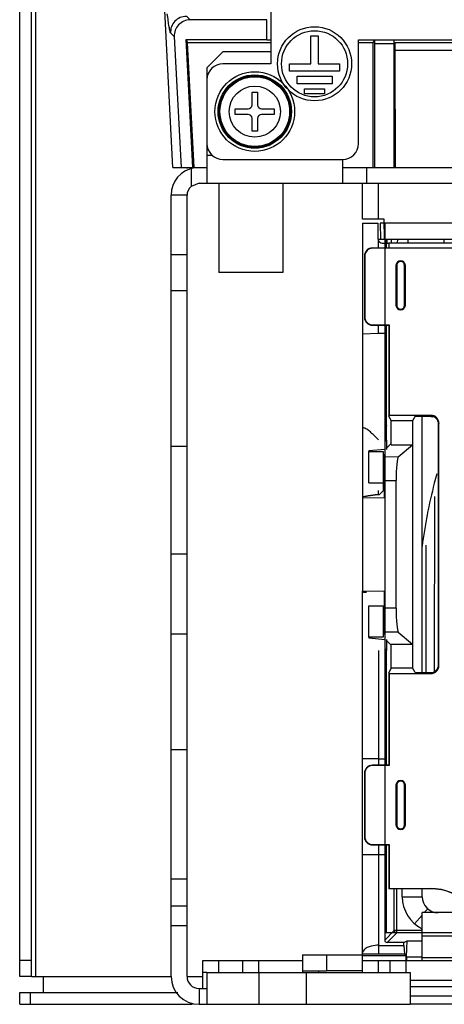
# Model space of a CAD drawing. Header units: millimetres. Extents: x 0 to 3364, y 0 to 2378.
# Tile 1 of 34: x 1405 to 1458, y 389 to 512. Entities that reach past the tile are written whole.
import ezdxf

# ---------------------------------------------------------------- set-up
doc = ezdxf.new("R2010")
doc.units = ezdxf.units.MM
doc.header["$LTSCALE"] = 185.02
doc.layers.add('00_COMPONENTS', color=7, linetype='CONTINUOUS')

msp = doc.modelspace()

# ---------------------------------------------------------------- linework, layer by layer
at = {"layer": '00_COMPONENTS', "color": 7, "linetype": 'CONTINUOUS'}
for p, q in [((1423.81, 493.86), (1417.14, 621.15)), ((1436.08, 604.86), (1436.08, 506.86)), ((1404.58, 392.36), (1404.58, 602.34)), ((1435.58, 512.36), (1425.97, 512.36)), ((1435.58, 509.91), (1435.58, 512.36)), ((1423.98, 510.26), (1424.83, 493.86)), ((1441.12, 506.86), (1441.12, 510.38)), ((1441.12, 510.38), (1442.05, 510.38)), ((1442.05, 510.38), (1442.05, 506.86)), ((1426.3, 493.86), (1425.45, 509.91)), ((1425.45, 509.91), (1425.62, 509.47)), ((1425.45, 509.91), (1435.58, 509.91)), ((1426.46, 493.86), (1425.62, 509.47)), ((1436.08, 509.47), (1425.62, 509.47)), ((1435.58, 509.86), (1436.08, 509.86)), ((1447.08, 496.86), (1447.08, 509.86)), ((1447.08, 509.86), (1634.08, 509.86)), ((1448.95, 509.47), (1447.08, 509.47)), ((1448.94, 493.86), (1448.95, 509.47)), ((1448.95, 509.47), (1449.08, 509.86)), ((1449.08, 509.86), (1449.08, 509.36)), ((1449.1, 509.36), (1449.1, 493.86)), ((1451.56, 509.36), (1449.1, 509.36)), ((1451.56, 493.86), (1451.56, 509.36)), ((1451.58, 509.36), (1451.58, 509.86)), ((1430.08, 508.36), (1428.08, 506.36)), ((1436.08, 508.36), (1430.08, 508.36)), ((1451.72, 493.86), (1451.71, 508.57)), ((1436.08, 506.86), (1430.08, 506.86)), ((1438.44, 505.93), (1438.44, 506.86)), ((1438.44, 506.86), (1441.12, 506.86)), ((1442.05, 506.86), (1444.72, 506.86)), ((1444.72, 506.86), (1444.72, 505.93)), ((1428.08, 506.36), (1428.08, 491.86)), ((1444.72, 505.93), (1438.44, 505.93)), ((1439.38, 504.36), (1439.38, 505.3)), ((1439.38, 505.3), (1443.78, 505.3)), ((1443.78, 505.3), (1443.78, 504.36)), ((1443.78, 504.36), (1439.38, 504.36)), ((1433.73, 501.71), (1433.73, 503.31)), ((1433.73, 503.31), (1434.43, 503.31)), ((1434.43, 503.31), (1434.43, 501.71)), ((1440.32, 503.1), (1440.32, 503.73)), ((1440.32, 503.73), (1442.84, 503.73)), ((1442.84, 503.1), (1440.32, 503.1)), ((1442.84, 503.73), (1442.84, 503.1)), ((1431.63, 500.51), (1431.63, 501.21)), ((1431.63, 501.21), (1433.23, 501.21)), ((1433.23, 500.51), (1431.63, 500.51)), ((1434.93, 501.21), (1436.53, 501.21)), ((1436.53, 500.51), (1434.93, 500.51)), ((1436.53, 501.21), (1436.53, 500.51)), ((1433.73, 498.41), (1433.73, 500.01)), ((1434.43, 500.01), (1434.43, 498.41)), ((1434.43, 498.41), (1433.73, 498.41)), ((1430.08, 494.86), (1445.08, 494.86)), ((1445.08, 494.86), (1445.08, 491.86)), ((1423.81, 493.86), (1428.08, 493.86)), ((1425.58, 493.72), (1425.58, 493.86)), ((1445.08, 493.86), (1617.76, 493.86)), ((1427.08, 491.86), (1426.08, 491.48)), ((1427.08, 491.86), (1613.19, 491.86)), ((1447.58, 487.36), (1447.58, 491.86)), ((1425.58, 392.36), (1425.58, 490.36)), ((1450.33, 487.36), (1447.58, 487.36)), ((1447.58, 486.86), (1447.58, 452.48)), ((1447.58, 486.86), (1449.54, 486.86)), ((1449.57, 484.85), (1449.54, 486.86)), ((1450.33, 486.86), (1449.82, 486.86)), ((1450.37, 484.86), (1450.33, 487.36)), ((1449.57, 484.86), (1501.17, 484.86)), ((1449.58, 484.77), (1449.57, 484.85)), ((1449.58, 483.75), (1449.58, 484.77)), ((1450.07, 484.36), (1450.6, 484.36)), ((1450.42, 484.36), (1450.42, 483.75)), ((1450.6, 484.36), (1450.6, 484.86)), ((1450.69, 484.36), (1450.69, 484.86)), ((1450.69, 484.36), (1450.88, 484.36)), ((1450.88, 484.38), (1450.88, 483.75)), ((1450.88, 484.38), (1468.51, 484.38)), ((1451.2, 484.86), (1451.2, 484.36)), ((1453.33, 484.36), (1453.34, 484.86)), ((1457.83, 484.36), (1457.82, 484.86)), ((1448.83, 483.75), (1468.51, 483.75)), ((1503.08, 483.71), (1448.87, 483.71)), ((1447.83, 482.75), (1447.83, 475.06)), ((1447.87, 482.71), (1447.87, 475.1)), ((1451.79, 481.56), (1451.79, 476.56)), ((1451.88, 481.56), (1451.88, 476.56)), ((1452.88, 476.56), (1452.88, 481.56)), ((1452.97, 476.56), (1452.97, 481.56)), ((1448.83, 474.06), (1450.88, 474.06)), ((1448.87, 474.1), (1450.92, 474.1)), ((1449.58, 473.06), (1449.58, 474.06)), ((1450.42, 474.06), (1450.42, 473.06)), ((1450.92, 474.1), (1450.88, 474.06)), ((1450.88, 474.06), (1450.88, 462.69)), ((1450.92, 474.1), (1450.92, 462.76)), ((1447.57, 472.99), (1449.58, 473.06)), ((1449.58, 473.06), (1450.38, 473.06)), ((1450.92, 462.76), (1450.88, 462.69)), ((1451.2, 462.06), (1450.88, 462.69)), ((1450.92, 462.76), (1456.18, 462.76)), ((1451.2, 459.06), (1451.2, 462.06)), ((1453.88, 462.06), (1451.2, 462.06)), ((1454.18, 462.66), (1453.88, 462.06)), ((1453.88, 462.06), (1453.88, 431.06)), ((1454.18, 462.66), (1456.13, 462.66)), ((1457.13, 431.47), (1457.13, 461.66)), ((1457.18, 431.36), (1457.18, 461.76)), ((1448.4, 458.3), (1448.38, 458.21)), ((1450.45, 458.48), (1448.4, 458.3)), ((1451.2, 459.22), (1450.56, 458.58)), ((1450.63, 458.48), (1450.63, 459.46)), ((1451.2, 459.06), (1453.88, 459.06)), ((1452.08, 457.55), (1453.88, 459.06)), ((1448.38, 454.28), (1448.38, 458.21)), ((1448.38, 458.21), (1450.18, 458.21)), ((1450.31, 457.57), (1450.18, 458.21)), ((1450.18, 458.21), (1450.18, 453.28)), ((1448.38, 454.28), (1450.18, 454.28)), ((1450.36, 452.4), (1450.36, 454.58)), ((1451.8, 438.56), (1451.8, 454.56)), ((1447.59, 452.51), (1447.58, 452.48)), ((1447.58, 452.48), (1447.59, 452.43)), ((1447.59, 452.43), (1447.59, 440.7)), ((1447.59, 452.43), (1450.36, 452.4)), ((1448.09, 452.6), (1448.08, 452.56)), ((1448.6, 452.68), (1448.6, 452.64)), ((1449.12, 452.76), (1449.11, 452.72)), ((1449.7, 452.8), (1449.62, 452.8)), ((1449.7, 452.8), (1450.18, 453.28)), ((1456.63, 430.67), (1456.66, 452.56)), ((1455.52, 446.48), (1455.54, 430.47)), ((1447.58, 440.65), (1447.59, 440.7)), ((1447.59, 440.61), (1447.58, 440.65)), ((1447.58, 392.86), (1447.58, 440.65)), ((1447.59, 440.7), (1450.36, 440.72)), ((1450.36, 438.55), (1450.36, 440.72)), ((1448.38, 438.84), (1450.18, 438.84)), ((1448.38, 434.92), (1448.38, 438.84)), ((1450.18, 438.84), (1450.18, 434.92)), ((1450.18, 434.92), (1448.38, 434.92)), ((1448.38, 434.92), (1448.4, 434.83)), ((1448.4, 434.83), (1450.45, 434.65)), ((1450.18, 434.92), (1450.31, 435.56)), ((1452.08, 435.57), (1453.88, 434.06)), ((1451.2, 433.9), (1450.56, 434.54)), ((1450.63, 433.46), (1450.63, 434.65)), ((1451.2, 434.06), (1453.88, 434.06)), ((1451.2, 431.06), (1451.2, 434.06)), ((1451.2, 431.06), (1450.88, 430.43)), ((1450.92, 430.36), (1450.88, 430.43)), ((1450.88, 430.43), (1450.88, 418.86)), ((1450.92, 430.36), (1456.18, 430.36)), ((1450.92, 430.36), (1450.92, 418.83)), ((1451.2, 431.06), (1453.88, 431.06)), ((1454.18, 430.47), (1453.88, 431.06)), ((1454.18, 430.47), (1456.13, 430.47)), ((1449.52, 419.66), (1447.57, 419.66)), ((1450.88, 418.86), (1448.83, 418.86)), ((1450.92, 418.83), (1448.87, 418.83)), ((1449.58, 419.66), (1450.38, 419.66)), ((1449.58, 419.66), (1449.58, 418.86)), ((1450.42, 419.66), (1450.42, 418.86)), ((1450.92, 418.83), (1450.88, 418.86)), ((1447.83, 417.86), (1447.83, 409.86)), ((1447.87, 417.83), (1447.87, 409.9)), ((1451.79, 416.36), (1451.79, 411.36)), ((1451.88, 416.36), (1451.88, 411.36)), ((1452.88, 411.36), (1452.88, 416.36)), ((1452.97, 411.36), (1452.97, 416.36)), ((1448.87, 408.9), (1450.92, 408.9)), ((1450.92, 408.9), (1450.88, 408.86)), ((1450.92, 408.9), (1450.92, 403.4)), ((1447.57, 407.66), (1449.52, 407.66)), ((1448.83, 408.86), (1450.88, 408.86)), ((1449.58, 408.86), (1449.58, 407.66)), ((1449.58, 407.66), (1450.38, 407.66)), ((1450.42, 408.86), (1450.42, 407.66)), ((1450.88, 408.86), (1450.88, 403.36)), ((1450.92, 403.4), (1450.88, 403.36)), ((1456.08, 403.36), (1450.88, 403.36)), ((1450.92, 403.4), (1456.08, 403.4)), ((1452.58, 402.36), (1452.58, 403.36)), ((1452.58, 402.36), (1455.08, 402.36)), ((1423.58, 398.76), (1425.58, 398.76)), ((1450.38, 397.86), (1450.38, 396.92)), ((1452.78, 396.62), (1450.68, 396.62)), ((1452.78, 396.62), (1453.2, 396.83)), ((1452.78, 396.26), (1452.78, 396.62)), ((1453.13, 394.8), (1453.2, 396.83)), ((1453.2, 396.83), (1455.08, 396.83)), ((1449.58, 396.26), (1452.78, 396.26)), ((1452.78, 396.26), (1452.85, 395.19)), ((1427.58, 392.86), (1427.58, 394.36)), ((1434.58, 392.86), (1434.58, 394.36)), ((1440.08, 395.06), (1447.58, 395.06)), ((1440.08, 395.06), (1440.08, 392.86)), ((1443.08, 395.06), (1443.08, 393.06)), ((1447.58, 395.19), (1449.62, 395.19)), ((1453.08, 394.96), (1447.58, 394.96)), ((1449.62, 395.19), (1452.85, 395.19)), ((1453.08, 394.96), (1452.85, 395.19)), ((1453.08, 392.86), (1453.08, 394.96)), ((1453.13, 394.8), (1455.08, 394.8)), ((1453.13, 394.8), (1453.13, 394.36)), ((1428.08, 392.86), (1427.58, 392.86)), ((1427.58, 390.86), (1427.58, 392.84)), ((1440.08, 393.06), (1443.08, 393.06)), ((1442.08, 393.06), (1442.08, 392.86)), ((1406.08, 392.36), (1404.58, 392.36)), ((1626.58, 391.86), (1453.58, 391.86)), ((1404.58, 388.86), (1404.58, 390.36)), ((1427.08, 390.86), (1428.08, 390.86)), ((1404.58, 388.86), (1426.24, 388.86)), ((1626.58, 388.86), (1453.58, 388.86))]:
    msp.add_line(p, q, dxfattribs=at)
at = {"layer": '00_COMPONENTS', "color": 3, "linetype": 'CONTINUOUS'}
for p, q in [((1406.08, 392.36), (1406.08, 602.34)), ((1429.58, 491.86), (1429.58, 480.66)), ((1437.58, 491.86), (1437.58, 480.66)), ((1423.58, 392.36), (1423.58, 490.36)), ((1437.58, 480.66), (1429.58, 480.66)), ((1455.08, 430.47), (1455.08, 462.66)), ((1455.08, 402.36), (1455.08, 403.36)), ((1461.73, 400.36), (1455.08, 400.36)), ((1455.08, 394.36), (1455.08, 400.36)), ((1427.58, 394.36), (1440.08, 394.36)), ((1447.58, 394.36), (1632.58, 394.36)), ((1428.08, 392.86), (1453.58, 392.86)), ((1428.08, 392.86), (1428.08, 388.86)), ((1434.58, 392.86), (1434.58, 388.86)), ((1440.58, 388.86), (1440.58, 392.86)), ((1447.58, 393.06), (1443.08, 393.06)), ((1453.58, 392.86), (1453.58, 388.86)), ((1406.08, 392.36), (1407.58, 392.36)), ((1407.58, 390.36), (1407.58, 392.36)), ((1404.58, 390.36), (1424.41, 390.36)), ((1626.58, 391.06), (1453.58, 391.06)), ((1427.08, 388.86), (1453.58, 388.86))]:
    msp.add_line(p, q, dxfattribs=at)
at = {"layer": '00_COMPONENTS', "color": 9, "linetype": 'CONTINUOUS'}
for p, q in [((1406.58, 602.34), (1406.58, 392.36)), ((1425.49, 512.82), (1425.97, 512.36)), ((1423.5, 510.72), (1423.98, 510.26)), ((1451.69, 509.52), (1634.44, 509.52)), ((1451.71, 508.57), (1634.44, 508.57)), ((1428.79, 495.36), (1428.08, 495.36)), ((1426.08, 493.72), (1426.08, 491.48)), ((1448.08, 493.86), (1448.08, 491.86)), ((1449.58, 487.36), (1449.58, 491.86)), ((1425.58, 490.36), (1423.58, 490.36)), ((1449.82, 486.86), (1449.86, 484.85)), ((1451.98, 484.84), (1451.96, 484.35)), ((1448.87, 483.71), (1448.83, 483.75)), ((1425.58, 482.89), (1423.58, 482.89)), ((1447.87, 482.71), (1447.83, 482.75)), ((1451.79, 481.56), (1451.88, 481.56)), ((1452.97, 481.56), (1452.88, 481.56)), ((1425.58, 478.38), (1423.58, 478.38)), ((1451.88, 476.56), (1451.79, 476.56)), ((1452.88, 476.56), (1452.97, 476.56)), ((1447.87, 475.1), (1447.83, 475.06)), ((1448.87, 474.1), (1448.83, 474.06)), ((1456.18, 462.76), (1456.13, 462.66)), ((1457.18, 461.76), (1457.13, 461.66)), ((1423.58, 458.89), (1425.58, 458.89)), ((1450.31, 457.57), (1452.08, 457.55)), ((1450.36, 454.58), (1451.8, 454.56)), ((1423.58, 445.36), (1425.58, 445.36)), ((1451.8, 438.56), (1450.36, 438.55)), ((1423.58, 435.36), (1425.58, 435.36)), ((1452.08, 435.57), (1450.31, 435.56)), ((1449.58, 433.23), (1449.58, 419.66)), ((1457.18, 431.36), (1457.13, 431.47)), ((1456.18, 430.36), (1456.13, 430.47)), ((1423.58, 420.83), (1425.58, 420.83)), ((1448.87, 418.83), (1448.83, 418.86)), ((1447.87, 417.83), (1447.83, 417.86)), ((1451.79, 416.36), (1451.88, 416.36)), ((1452.97, 416.36), (1452.88, 416.36)), ((1451.88, 411.36), (1451.79, 411.36)), ((1452.88, 411.36), (1452.97, 411.36)), ((1447.87, 409.9), (1447.83, 409.86)), ((1448.87, 408.9), (1448.83, 408.86)), ((1449.58, 407.66), (1449.58, 396.26)), ((1425.58, 404.56), (1423.58, 404.56)), ((1451.58, 398.12), (1451.58, 403.36)), ((1451.88, 397.82), (1451.88, 403.36)), ((1456.08, 403.4), (1456.08, 403.36)), ((1425.58, 401.17), (1423.58, 401.17)), ((1455.34, 400.36), (1455.77, 400.85)), ((1454.13, 398.97), (1455.08, 400.06)), ((1451.58, 398.12), (1450.38, 396.92)), ((1451.88, 397.82), (1450.68, 396.62)), ((1455.08, 398.12), (1451.58, 398.12)), ((1455.08, 397.82), (1451.88, 397.82)), ((1462.96, 397.4), (1455.08, 397.4)), ((1406.08, 394.36), (1404.58, 394.36)), ((1429.58, 392.86), (1429.58, 394.36)), ((1432.58, 392.86), (1432.58, 394.36)), ((1449.58, 392.86), (1449.58, 394.36)), ((1451.08, 392.86), (1451.08, 394.36)), ((1625.08, 394.69), (1455.08, 394.69)), ((1407.58, 392.36), (1423.58, 392.36)), ((1425.58, 392.36), (1427.58, 392.36)), ((1405.92, 388.86), (1405.92, 390.36)), ((1427.08, 390.86), (1427.08, 388.86)), ((1626.58, 389.89), (1453.58, 389.89))]:
    msp.add_line(p, q, dxfattribs=at)
at = {"layer": '00_COMPONENTS', "color": 4, "linetype": 'CONTINUOUS'}
for p, q in [((1450.38, 486.86), (1450.38, 397.86)), ((1467.72, 486.86), (1450.38, 486.86)), ((1450.56, 484.86), (1450.56, 483.75)), ((1450.56, 474.06), (1450.56, 459.46)), ((1450.56, 433.46), (1450.56, 418.86)), ((1450.56, 408.86), (1450.56, 397.86)), ((1450.38, 397.86), (1629.78, 397.86))]:
    msp.add_line(p, q, dxfattribs=at)
at = {"layer": '00_COMPONENTS', "color": 7, "linetype": 'CONTINUOUS'}
for centre, radius in [((1441.58, 506.86), 4.65), ((1441.58, 506.86), 4.15), ((1434.08, 500.86), 5), ((1434.08, 500.86), 4.6), ((1434.08, 500.86), 4.5)]:
    msp.add_circle(centre, radius, dxfattribs=at)
at = {"layer": '00_COMPONENTS', "color": 9, "linetype": 'CONTINUOUS'}
for radius in [4.37, 3.21]:
    msp.add_circle((1434.08, 500.86), radius, dxfattribs=at)
msp.add_arc((1425.5, 510.81), 2, 90.2056, 182.7702, dxfattribs=at)
at = {"layer": '00_COMPONENTS', "color": 7, "linetype": 'CONTINUOUS'}
for centre, radius, start, end in [((1430.08, 504.86), 2, 90, 180), ((1433.23, 501.71), 0.5, 270, 360), ((1434.93, 501.71), 0.5, 180, 270), ((1433.23, 500.01), 0.5, 0, 90), ((1434.93, 500.01), 0.5, 90, 180), ((1430.08, 496.86), 2, 180, 270), ((1445.08, 496.86), 2, 270, 360), ((1427.08, 490.36), 1.5, 131.8103, 180), ((1450.07, 484.86), 0.5, 190.6739, 270), ((1452.38, 481.56), 0.587, 0, 180), ((1452.38, 481.56), 0.5, 0, 180), ((1452.38, 476.56), 0.587, 180, 360), ((1452.38, 476.56), 0.5, 180, 360), ((1519.99, 437.87), 65.47, 164.4676, 165.5351), ((1520.16, 437.84), 65.64, 165.5395, 172.592), ((1237.83, 455.1), 211.77, 359.3814, 359.5197), ((1452.38, 416.36), 0.587, 0, 180), ((1452.38, 416.36), 0.5, 0, 180), ((1452.38, 411.36), 0.587, 180, 360), ((1452.38, 411.36), 0.5, 180, 360), ((1456.08, 396.36), 7.03, 0, 90), ((1456.08, 396.36), 7, 0, 90), ((1457.08, 402.36), 4.5, 180, 243.5697), ((1427.08, 392.36), 1.5, 180, 270)]:
    msp.add_arc(centre, radius, start, end, dxfattribs=at)
at = {"layer": '00_COMPONENTS', "color": 3, "linetype": 'CONTINUOUS'}
for centre, radius, start, end in [((1427.08, 490.36), 3.5, 99.8668, 180), ((1457.08, 402.36), 2, 180, 270), ((1427.08, 392.36), 3.5, 180, 270)]:
    msp.add_arc(centre, radius, start, end, dxfattribs=at)
at = {"layer": '00_COMPONENTS', "color": 7, "linetype": 'CONTINUOUS'}
for centre, major_axis, ratio, start_param, end_param in [((1425.98, 510.36), (1.46, -1.38), 0.997091, 2.327587, 3.947373), ((1451.69, 508.52), (0, 1), 0.017455, 4.764749, 6.230825), ((1448.83, 482.75), (0.707, -0.707), 0.999695, 2.356347, 3.926839), ((1448.87, 482.71), (-0.707, 0.707), 0.999695, -0.785246, 0.785246), ((1448.83, 475.06), (0.707, 0.707), 0.999695, 2.356347, 3.926839), ((1448.87, 475.1), (-0.707, -0.707), 0.999695, -0.785246, 0.785246), ((1456.13, 461.66), (-0.447, -0.895), 0.999239, 2.034627, 3.604814), ((1456.18, 461.76), (0.447, 0.895), 0.999239, -1.106966, 0.463221), ((1450.59, 459.46), (0, 2), 0.0175, -1.570796, 1.570796), ((1450.3, 454.58), (0, 3), 0.01758, -1.571898, -0.087899), ((1452.11, 454.56), (0, 3), 0.103457, 0.086797, 1.570796), ((1448.19, 452.51), (0.6, 0), 0.087489, 1.750499, 3.124139), ((1449.62, 452.75), (0.5, 0), 0.087489, 1.570796, 3.124139), ((1448.19, 440.62), (0.6, 0), 0.087489, 3.159046, 4.532687), ((1450.3, 438.55), (0, 3), 0.01758, -3.053694, -1.569694), ((1452.11, 438.56), (0, 3), 0.103457, 1.570796, 3.054796), ((1450.59, 433.46), (0, 2), 0.0175, 1.570796, 4.712389), ((1456.13, 431.47), (-0.447, 0.895), 0.999239, 2.678371, 4.248559), ((1456.18, 431.36), (-0.447, 0.895), 0.999239, -3.604814, -2.034627), ((1448.83, 417.86), (0.707, -0.707), 0.999695, 2.356347, 3.926839), ((1448.87, 417.83), (-0.707, 0.707), 0.999695, -0.785246, 0.785246), ((1448.83, 409.86), (0.707, 0.707), 0.999695, 2.356347, 3.926839), ((1448.87, 409.9), (-0.707, -0.707), 0.999695, -0.785246, 0.785246), ((1450.68, 396.92), (0.212, 0.212), 0.999695, 2.357633, 3.928124)]:
    msp.add_ellipse(centre, major_axis=major_axis, ratio=ratio, start_param=start_param, end_param=end_param, dxfattribs=at)
at = {"layer": '00_COMPONENTS', "color": 9, "linetype": 'CONTINUOUS'}
for points, knots in [([(1423.06, 513.13), (1423.1, 512.84), (1423.17, 512.3), (1423.27, 511.57), (1423.39, 511.08), (1423.43, 510.78), (1423.5, 510.72)], [0, 0, 0, 0, 0.359222, 0.664002, 0.888021, 1, 1, 1, 1]), ([(1456.12, 462.64), (1456.16, 462.62), (1456.25, 462.59), (1456.34, 462.58), (1456.39, 462.58)], [0, 0, 0, 0, 0.505091, 1, 1, 1, 1])]:
    msp.add_open_spline(points, degree=3, knots=knots, dxfattribs=at)
at = {"layer": '00_COMPONENTS', "color": 7, "linetype": 'CONTINUOUS'}
for points, knots in [([(1449.58, 459.7), (1449.37, 459.92), (1449.01, 460.28), (1448.48, 460.76), (1448.11, 461.03), (1447.68, 461.26), (1447.58, 461.02), (1447.58, 460.93)], [0, 0, 0, 0, 0.339528, 0.579772, 0.783529, 0.908039, 1, 1, 1, 1]), ([(1448.6, 452.64), (1448.53, 452.64), (1448.42, 452.64), (1448.25, 452.63), (1448.16, 452.62), (1448.09, 452.61), (1448.09, 452.6)], [0, 0, 0, 0, 0.374546, 0.695079, 0.91324, 1, 1, 1, 1]), ([(1449.11, 452.72), (1449.05, 452.72), (1448.93, 452.72), (1448.77, 452.71), (1448.68, 452.69), (1448.61, 452.69), (1448.6, 452.68)], [0, 0, 0, 0, 0.374546, 0.695079, 0.91324, 1, 1, 1, 1]), ([(1451.58, 398.12), (1451.58, 398.04), (1451.58, 397.89), (1451.77, 397.86), (1451.81, 397.89)], [0, 0, 0, 0, 0.543047, 1, 1, 1, 1]), ([(1448.19, 395.98), (1448.09, 395.93), (1447.8, 395.76), (1447.57, 395.43), (1447.57, 395.19)], [0, 0, 0, 0, 0.311904, 1, 1, 1, 1]), ([(1449.58, 396.27), (1449.45, 396.27), (1448.98, 396.25), (1448.5, 396.14), (1448.19, 395.98)], [0, 0, 0, 0, 0.272796, 1, 1, 1, 1])]:
    msp.add_open_spline(points, degree=3, knots=knots, dxfattribs=at)
msp.add_open_spline([(1449.58, 396.26), (1449.59, 395.9), (1449.61, 395.55), (1449.62, 395.19)], degree=3, dxfattribs=at)

doc.saveas('drawing.dxf')
